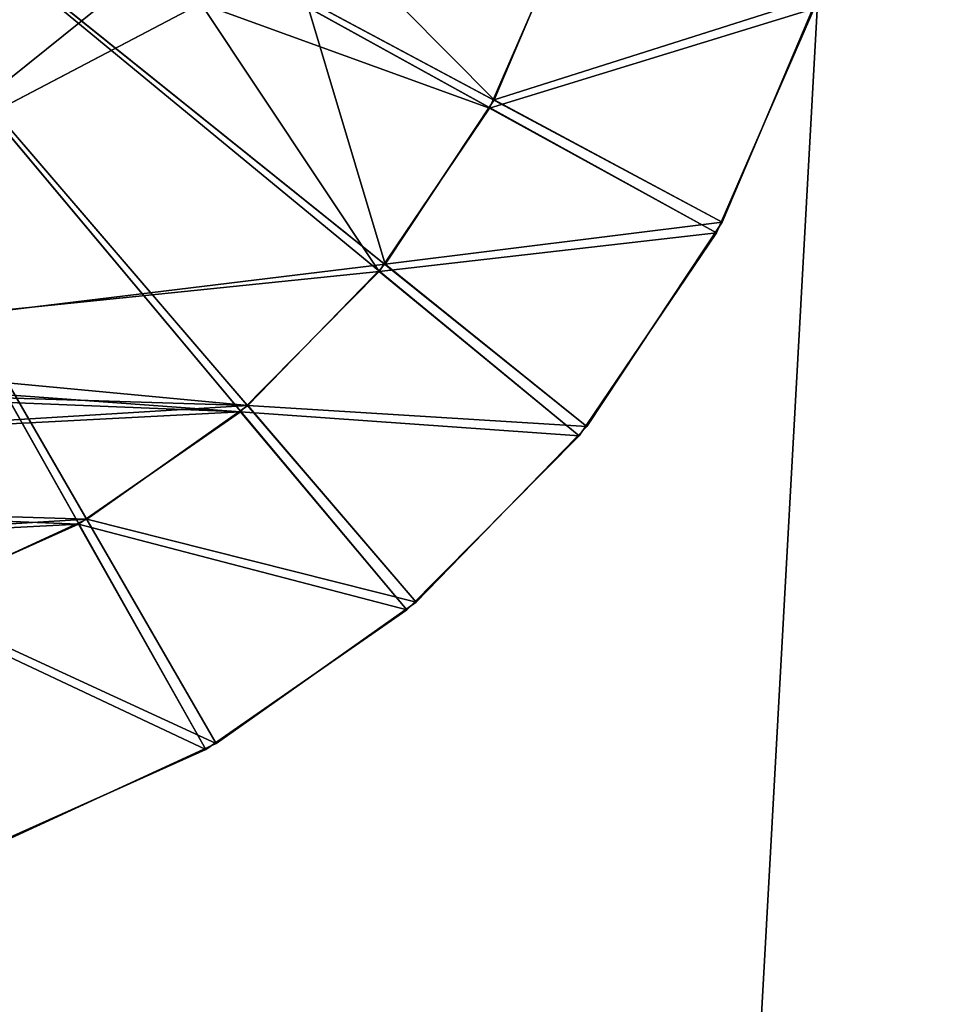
# Model space of a CAD drawing. Extents: x 0 to 196, y 0 to 405.
# Tile 249 of 256: x 93.27 to 94.67, y 398.05 to 399.54. Entities that reach past the tile are written whole.
import ezdxf

# ---------------------------------------------------------------- set-up
doc = ezdxf.new("R2010")
doc.units = 0
doc.header["$LTSCALE"] = 25.4
doc.layers.get('0').update_dxf_attribs({"color": 13, "linetype": 'CONTINUOUS'})

# ---------------------------------------------------------------- blocks, each defined once
blk = doc.blocks.new('DISK-I-7645_STL')
at = {"color": 250}
for p, q in [((419.7074, 2.7114, 72.4661), (419.1709, 3.7339, 72.4661)), ((419.7074, 2.7114, 69.9661), (419.1709, 3.7339, 69.9661)), ((419.7074, 2.7114, 72.4661), (419.1709, 3.7339, 72.4661)), ((419.7074, 2.7114, 69.9661), (419.1709, 3.7339, 69.9661)), ((420.3297, 3.6871, 67.4661), (418.5831, 2.7039, 69.4611)), ((420.3297, 3.6871, 67.4661), (418.5831, 2.7039, 69.4611)), ((420.3197, 3.6865, 31.5921), (418.5921, 2.6881, 29.5971)), ((420.3197, 3.6865, 31.5921), (418.5921, 2.6881, 29.5971)), ((420.3297, 3.6871, 67.4661), (418.7935, 2.4007, 69.4611)), ((420.3297, 3.6871, 67.4661), (418.7935, 2.4007, 69.4611)), ((420.3197, 3.6865, 31.5921), (418.8052, 2.3868, 29.5971)), ((420.3197, 3.6865, 31.5921), (418.8052, 2.3868, 29.5971)), ((420.3297, 3.6871, 67.4661), (419.056, 2.1412, 69.4611)), ((420.3297, 3.6871, 67.4661), (419.056, 2.1412, 69.4611)), ((420.3197, 3.6865, 31.5921), (419.0701, 2.1297, 29.5971)), ((420.3197, 3.6865, 31.5921), (419.0701, 2.1297, 29.5971)), ((420.3297, 3.6871, 67.4661), (419.3617, 1.9344, 69.4611)), ((420.3297, 3.6871, 67.4661), (419.3617, 1.9344, 69.4611)), ((420.3197, 3.6865, 31.5921), (419.3777, 1.9257, 29.5971)), ((420.3197, 3.6865, 31.5921), (419.3777, 1.9257, 29.5971)), ((419.1835, 3.5107, 26.5921), (419.907, 2.6108, 26.5921)), ((419.1835, 3.5107, 29.0921), (419.907, 2.6108, 29.0921)), ((419.1835, 3.5107, 26.5921), (419.907, 2.6108, 26.5921)), ((419.1835, 3.5107, 29.0921), (419.907, 2.6108, 29.0921)), ((418.8012, 3.1668, 72.4661), (418.9227, 2.8957, 72.4661)), ((418.8012, 3.1668, 72.4661), (418.9227, 2.8957, 72.4661)), ((418.93, 2.883, 26.5921), (418.8059, 3.1529, 26.5921)), ((418.93, 2.883, 26.5921), (418.8059, 3.1529, 26.5921)), ((418.5831, 2.7039, 69.4611), (418.4321, 3.0407, 69.4611)), ((418.5831, 2.7039, 69.4611), (418.4321, 3.0407, 69.4611)), ((418.5831, 2.7039, 72.2409), (418.4321, 3.0407, 72.2409)), ((418.5831, 2.7039, 72.2409), (418.4321, 3.0407, 72.2409)), ((418.4381, 3.0235, 29.5971), (418.5921, 2.6881, 29.5971)), ((418.4381, 3.0235, 29.5971), (418.5921, 2.6881, 29.5971)), ((418.4381, 3.0235, 26.8172), (418.5921, 2.6881, 26.8172)), ((418.4381, 3.0235, 26.8172), (418.5921, 2.6881, 26.8172)), ((418.9227, 2.8957, 72.4661), (418.5831, 2.7039, 72.2409)), ((418.9227, 2.8957, 72.4661), (418.5831, 2.7039, 72.2409)), ((418.9227, 2.8957, 72.4661), (419.092, 2.6516, 72.4661)), ((418.9227, 2.8957, 72.4661), (419.092, 2.6516, 72.4661)), ((418.93, 2.883, 26.5921), (418.5921, 2.6881, 26.8172)), ((418.93, 2.883, 26.5921), (418.5921, 2.6881, 26.8172)), ((419.1015, 2.6404, 26.5921), (418.93, 2.883, 26.5921)), ((419.1015, 2.6404, 26.5921), (418.93, 2.883, 26.5921)), ((418.7935, 2.4007, 69.4611), (418.5831, 2.7039, 69.4611)), ((418.5831, 2.7039, 69.4611), (418.5831, 2.7039, 72.2409)), ((418.7935, 2.4007, 69.4611), (418.5831, 2.7039, 69.4611)), ((418.7935, 2.4007, 72.2409), (418.5831, 2.7039, 72.2409)), ((418.5831, 2.7039, 69.4611), (418.5831, 2.7039, 72.2409)), ((418.7935, 2.4007, 72.2409), (418.5831, 2.7039, 72.2409)), ((418.5921, 2.6881, 29.5971), (418.8052, 2.3868, 29.5971)), ((418.5921, 2.6881, 29.5971), (418.8052, 2.3868, 29.5971)), ((418.5921, 2.6881, 29.5971), (418.5921, 2.6881, 26.8172)), ((418.5921, 2.6881, 26.8172), (418.8052, 2.3868, 26.8172)), ((418.5921, 2.6881, 29.5971), (418.5921, 2.6881, 26.8172)), ((418.5921, 2.6881, 26.8172), (418.8052, 2.3868, 26.8172)), ((419.092, 2.6516, 72.4661), (418.7935, 2.4007, 72.2409)), ((419.092, 2.6516, 72.4661), (418.7935, 2.4007, 72.2409)), ((419.092, 2.6516, 72.4661), (419.3034, 2.4427, 72.4661)), ((419.092, 2.6516, 72.4661), (419.3034, 2.4427, 72.4661)), ((419.1015, 2.6404, 26.5921), (418.8052, 2.3868, 26.8172)), ((419.1015, 2.6404, 26.5921), (418.8052, 2.3868, 26.8172)), ((419.3147, 2.4335, 26.5921), (419.1015, 2.6404, 26.5921)), ((419.3147, 2.4335, 26.5921), (419.1015, 2.6404, 26.5921)), ((419.3034, 2.4427, 72.4661), (419.056, 2.1412, 72.2409)), ((419.3034, 2.4427, 72.4661), (419.056, 2.1412, 72.2409)), ((419.3034, 2.4427, 72.4661), (419.5494, 2.2762, 72.4661)), ((419.3034, 2.4427, 72.4661), (419.5494, 2.2762, 72.4661)), ((419.3147, 2.4335, 26.5921), (419.0701, 2.1297, 26.8172)), ((419.3147, 2.4335, 26.5921), (419.0701, 2.1297, 26.8172)), ((419.5623, 2.2692, 26.5921), (419.3147, 2.4335, 26.5921)), ((419.5623, 2.2692, 26.5921), (419.3147, 2.4335, 26.5921)), ((419.056, 2.1412, 69.4611), (418.7935, 2.4007, 69.4611)), ((418.7935, 2.4007, 69.4611), (418.7935, 2.4007, 72.2409)), ((419.056, 2.1412, 69.4611), (418.7935, 2.4007, 69.4611)), ((419.056, 2.1412, 72.2409), (418.7935, 2.4007, 72.2409)), ((418.7935, 2.4007, 69.4611), (418.7935, 2.4007, 72.2409)), ((419.056, 2.1412, 72.2409), (418.7935, 2.4007, 72.2409)), ((418.8052, 2.3868, 29.5971), (419.0701, 2.1297, 29.5971)), ((418.8052, 2.3868, 29.5971), (419.0701, 2.1297, 29.5971)), ((418.8052, 2.3868, 29.5971), (418.8052, 2.3868, 26.8172)), ((418.8052, 2.3868, 26.8172), (419.0701, 2.1297, 26.8172)), ((418.8052, 2.3868, 29.5971), (418.8052, 2.3868, 26.8172)), ((418.8052, 2.3868, 26.8172), (419.0701, 2.1297, 26.8172)), ((419.5494, 2.2762, 72.4661), (419.3617, 1.9344, 72.2409)), ((419.5494, 2.2762, 72.4661), (419.3617, 1.9344, 72.2409)), ((419.5494, 2.2762, 72.4661), (419.8219, 2.1578, 72.4661)), ((419.5494, 2.2762, 72.4661), (419.8219, 2.1578, 72.4661)), ((419.5623, 2.2692, 26.5921), (419.3777, 1.9257, 26.8172)), ((419.5623, 2.2692, 26.5921), (419.3777, 1.9257, 26.8172)), ((419.8359, 2.1533, 26.5921), (419.5623, 2.2692, 26.5921)), ((419.8359, 2.1533, 26.5921), (419.5623, 2.2692, 26.5921)), ((419.3617, 1.9344, 69.4611), (419.056, 2.1412, 69.4611)), ((419.056, 2.1412, 69.4611), (419.056, 2.1412, 72.2409)), ((419.3617, 1.9344, 69.4611), (419.056, 2.1412, 69.4611)), ((419.3617, 1.9344, 72.2409), (419.056, 2.1412, 72.2409)), ((419.056, 2.1412, 69.4611), (419.056, 2.1412, 72.2409)), ((419.3617, 1.9344, 72.2409), (419.056, 2.1412, 72.2409)), ((419.0701, 2.1297, 29.5971), (419.3777, 1.9257, 29.5971)), ((419.0701, 2.1297, 29.5971), (419.3777, 1.9257, 29.5971)), ((419.0701, 2.1297, 29.5971), (419.0701, 2.1297, 26.8172)), ((419.0701, 2.1297, 26.8172), (419.3777, 1.9257, 26.8172)), ((419.0701, 2.1297, 29.5971), (419.0701, 2.1297, 26.8172)), ((419.0701, 2.1297, 26.8172), (419.3777, 1.9257, 26.8172)), ((419.7001, 1.7873, 69.4611), (419.3617, 1.9344, 69.4611)), ((419.3617, 1.9344, 69.4611), (419.3617, 1.9344, 72.2409)), ((419.7001, 1.7873, 69.4611), (419.3617, 1.9344, 69.4611)), ((419.7001, 1.7873, 72.2409), (419.3617, 1.9344, 72.2409)), ((419.3617, 1.9344, 69.4611), (419.3617, 1.9344, 72.2409)), ((419.7001, 1.7873, 72.2409), (419.3617, 1.9344, 72.2409)), ((419.3777, 1.9257, 29.5971), (419.7175, 1.7817, 29.5971)), ((419.3777, 1.9257, 29.5971), (419.7175, 1.7817, 29.5971)), ((419.3777, 1.9257, 29.5971), (419.3777, 1.9257, 26.8172)), ((419.3777, 1.9257, 26.8172), (419.7175, 1.7817, 26.8172)), ((419.3777, 1.9257, 29.5971), (419.3777, 1.9257, 26.8172)), ((419.3777, 1.9257, 26.8172), (419.7175, 1.7817, 26.8172))]:
    blk.add_line(p, q, dxfattribs=at)
mesh = blk.add_polyface(dxfattribs=at)
corners = [(425.3247, 5.9636, 27.2233), (345.3247, 1.411, 27.2233), (345.3247, 5.9636, 27.2233), (425.3247, 1.411, 27.2233)]
mesh.append_faces([[corners[k] for k in face] for face in [(0, 1, 2), (1, 0, 3)]], dxfattribs={"vtx0": -1, "color": 250})
mesh = blk.add_polyface(dxfattribs=at)
corners = [(425.3247, 1.4709, 29.2281), (345.3247, 5.9038, 29.2281), (345.3247, 1.4709, 29.2281), (425.3247, 5.9038, 29.2281)]
mesh.append_faces([[corners[k] for k in face] for face in [(0, 1, 2), (1, 0, 3)]], dxfattribs={"vtx0": -1, "color": 250})
mesh = blk.add_polyface(dxfattribs=at)
corners = [(419.3951, 5.0018, 26.5921), (419.1835, 3.5107, 26.5921), (419.1694, 4.8086, 26.5921), (419.6012, 4.5873, 26.5921), (419.6524, 5.1503, 26.5921), (420.7423, 4.7638, 26.5921), (419.9327, 5.2489, 26.5921), (420.2263, 5.2943, 26.5921), (420.5233, 5.285, 26.5921), (420.8135, 5.2213, 26.5921), (421.4658, 3.8639, 26.5921), (421.087, 5.1054, 26.5921), (421.3346, 4.9412, 26.5921), (421.5478, 4.7342, 26.5921), (421.48, 2.566, 26.5921), (421.6664, 2.7974, 26.5921), (421.7194, 4.4917, 26.5921), (421.807, 3.0591, 26.5921), (421.8434, 4.2217, 26.5921), (421.8972, 3.3421, 26.5921), (421.9157, 3.9335, 26.5921), (421.9339, 3.637, 26.5921), (418.7521, 4.0325, 26.5921), (418.7336, 3.4411, 26.5921), (418.7155, 3.7377, 26.5921), (418.8059, 3.1529, 26.5921), (418.8423, 4.3156, 26.5921), (418.93, 2.883, 26.5921), (418.983, 4.5773, 26.5921), (419.1015, 2.6404, 26.5921), (419.3147, 2.4335, 26.5921), (419.907, 2.6108, 26.5921), (419.5623, 2.2692, 26.5921), (419.8359, 2.1533, 26.5921), (420.1261, 2.0896, 26.5921), (421.0482, 2.7874, 26.5921), (420.423, 2.0803, 26.5921), (420.7166, 2.1258, 26.5921), (420.9969, 2.2244, 26.5921), (421.2543, 2.3728, 26.5921)]
mesh.append_faces([[corners[k] for k in face] for face in [(19, 20, 21), (22, 23, 24)]], dxfattribs={"vtx0": -1, "color": 250})
mesh.append_faces([[corners[k] for k in face] for face in [(0, 1, 2), (1, 0, 3), (3, 4, 5), (5, 9, 10), (14, 13, 15), (15, 16, 17), (17, 18, 19), (23, 22, 25), (25, 26, 27), (27, 28, 29), (29, 1, 30), (30, 31, 32), (32, 31, 33), (33, 31, 34), (34, 35, 36), (36, 35, 37), (37, 35, 38), (38, 35, 39), (39, 10, 14)]], dxfattribs={"vtx0": -1, "vtx1": -1, "color": 250})
mesh.append_faces([[corners[k] for k in face] for face in [(10, 13, 14), (29, 2, 1)]], dxfattribs={"vtx0": -1, "vtx1": -1, "vtx2": -1, "color": 250})
mesh.append_faces([[corners[k] for k in face] for face in [(3, 0, 4), (5, 4, 6), (5, 6, 7), (5, 7, 8), (5, 8, 9), (10, 9, 11), (10, 11, 12), (10, 12, 13), (15, 13, 16), (17, 16, 18), (19, 18, 20), (25, 22, 26), (27, 26, 28), (29, 28, 2), (30, 1, 31), (34, 31, 35), (39, 35, 10)]], dxfattribs={"vtx0": -1, "vtx2": -1, "color": 250})
mesh = blk.add_polyface(dxfattribs=at)
corners = [(419.3034, 2.4427, 72.4661), (419.1709, 3.7339, 72.4661), (419.092, 2.6516, 72.4661), (419.7074, 2.7114, 72.4661), (419.5494, 2.2762, 72.4661), (419.8219, 2.1578, 72.4661), (420.8612, 2.6648, 72.4661), (420.1115, 2.0915, 72.4661), (420.4084, 2.0795, 72.4661), (420.7024, 2.1223, 72.4661), (420.9836, 2.2183, 72.4661), (421.4784, 3.6407, 72.4661), (421.2423, 2.3644, 72.4661), (421.4697, 2.5555, 72.4661), (421.6582, 2.7852, 72.4661), (421.5573, 4.7231, 72.4661), (421.7266, 4.4789, 72.4661), (421.8012, 3.0456, 72.4661), (421.8482, 4.2078, 72.4661), (421.894, 3.3278, 72.4661), (421.9179, 3.919, 72.4661), (421.9334, 3.6223, 72.4661), (418.7314, 3.4556, 72.4661), (418.7553, 4.0468, 72.4661), (418.716, 3.7523, 72.4661), (418.8012, 3.1668, 72.4661), (418.8481, 4.329, 72.4661), (418.9227, 2.8957, 72.4661), (418.9912, 4.5894, 72.4661), (419.1796, 4.8191, 72.4661), (419.7882, 4.7098, 72.4661), (419.4071, 5.0102, 72.4661), (419.6658, 5.1563, 72.4661), (419.9469, 5.2524, 72.4661), (420.9419, 4.6632, 72.4661), (420.2409, 5.2951, 72.4661), (420.5378, 5.2831, 72.4661), (420.8274, 5.2168, 72.4661), (421.0999, 5.0984, 72.4661), (421.346, 4.9319, 72.4661)]
mesh.append_faces([[corners[k] for k in face] for face in [(20, 19, 21), (22, 23, 24)]], dxfattribs={"vtx0": -1, "color": 250})
mesh.append_faces([[corners[k] for k in face] for face in [(0, 1, 2), (1, 0, 3), (3, 5, 6), (6, 10, 11), (15, 14, 16), (16, 17, 18), (18, 19, 20), (23, 25, 26), (26, 27, 28), (28, 2, 29), (29, 30, 31), (31, 30, 32), (32, 30, 33), (33, 34, 35), (35, 34, 36), (36, 34, 37), (37, 34, 38), (38, 11, 39), (39, 11, 15)]], dxfattribs={"vtx0": -1, "vtx1": -1, "color": 250})
mesh.append_faces([[corners[k] for k in face] for face in [(11, 14, 15), (29, 2, 1)]], dxfattribs={"vtx0": -1, "vtx1": -1, "vtx2": -1, "color": 250})
mesh.append_faces([[corners[k] for k in face] for face in [(3, 0, 4), (3, 4, 5), (6, 5, 7), (6, 7, 8), (6, 8, 9), (6, 9, 10), (11, 10, 12), (11, 12, 13), (11, 13, 14), (16, 14, 17), (18, 17, 19), (23, 22, 25), (26, 25, 27), (28, 27, 2), (29, 1, 30), (33, 30, 34), (38, 34, 11)]], dxfattribs={"vtx0": -1, "vtx2": -1, "color": 250})
mesh = blk.add_polyface(dxfattribs=at)
corners = [(419.6012, 4.5873, 29.0921), (419.907, 2.6108, 29.0921), (419.1835, 3.5107, 29.0921), (420.7423, 4.7638, 29.0921), (421.0482, 2.7874, 29.0921), (421.4658, 3.8639, 29.0921)]
mesh.append_faces([[corners[k] for k in face] for face in [(0, 1, 2), (4, 3, 5)]], dxfattribs={"vtx0": -1, "color": 250})
mesh.append_faces([[corners[k] for k in face] for face in [(1, 3, 4)]], dxfattribs={"vtx0": -1, "vtx1": -1, "color": 250})
mesh.append_faces([[corners[k] for k in face] for face in [(1, 0, 3)]], dxfattribs={"vtx0": -1, "vtx2": -1, "color": 250})
mesh = blk.add_polyface(dxfattribs=at)
corners = [(419.7074, 2.7114, 69.9661), (419.7882, 4.7098, 69.9661), (419.1709, 3.7339, 69.9661), (420.8612, 2.6648, 69.9661), (420.9419, 4.6632, 69.9661), (421.4784, 3.6407, 69.9661)]
mesh.append_faces([[corners[k] for k in face] for face in [(0, 1, 2), (4, 3, 5)]], dxfattribs={"vtx0": -1, "color": 250})
mesh.append_faces([[corners[k] for k in face] for face in [(1, 3, 4)]], dxfattribs={"vtx0": -1, "vtx1": -1, "color": 250})
mesh.append_faces([[corners[k] for k in face] for face in [(1, 0, 3)]], dxfattribs={"vtx0": -1, "vtx2": -1, "color": 250})
mesh = blk.add_polyface(dxfattribs=at)
corners = [(419.1709, 3.7339, 69.9661), (419.7074, 2.7114, 72.4661), (419.7074, 2.7114, 69.9661), (419.1709, 3.7339, 72.4661)]
mesh.append_faces([[corners[k] for k in face] for face in [(0, 1, 2), (1, 0, 3)]], dxfattribs={"vtx0": -1, "color": 250})
mesh = blk.add_polyface(dxfattribs=at)
corners = [(425.3247, 3.6873, 70.1079), (345.3247, -0.7196, 69.6286), (345.3247, 3.6873, 70.1079), (425.3247, -0.7196, 69.6286)]
mesh.append_faces([[corners[k] for k in face] for face in [(0, 1, 2), (1, 0, 3)]], dxfattribs={"vtx0": -1, "color": 250})
mesh = blk.add_polyface(dxfattribs=at)
corners = [(425.3247, -0.8419, 71.6473), (345.3247, 3.6873, 72.1079), (345.3247, -0.8419, 71.6473), (425.3247, 3.6873, 72.1079)]
mesh.append_faces([[corners[k] for k in face] for face in [(0, 1, 2), (1, 0, 3)]], dxfattribs={"vtx0": -1, "color": 250})
mesh = blk.add_polyface(dxfattribs=at)
corners = [(420.3297, 3.6871, 67.4661), (418.5831, 2.7039, 69.4611), (418.4321, 3.0407, 69.4611)]
mesh.append_faces([[corners[k] for k in face] for face in [(0, 1, 2)]], dxfattribs={"color": 250})
mesh = blk.add_polyface(dxfattribs=at)
corners = [(420.3197, 3.6865, 31.5921), (418.4381, 3.0235, 29.5971), (418.5921, 2.6881, 29.5971)]
mesh.append_faces([[corners[k] for k in face] for face in [(0, 1, 2)]], dxfattribs={"color": 250})
mesh = blk.add_polyface(dxfattribs=at)
corners = [(420.3297, 3.6871, 67.4661), (418.7935, 2.4007, 69.4611), (418.5831, 2.7039, 69.4611)]
mesh.append_faces([[corners[k] for k in face] for face in [(0, 1, 2)]], dxfattribs={"color": 250})
mesh = blk.add_polyface(dxfattribs=at)
corners = [(420.3197, 3.6865, 31.5921), (418.5921, 2.6881, 29.5971), (418.8052, 2.3868, 29.5971)]
mesh.append_faces([[corners[k] for k in face] for face in [(0, 1, 2)]], dxfattribs={"color": 250})
mesh = blk.add_polyface(dxfattribs=at)
corners = [(420.3297, 3.6871, 67.4661), (419.056, 2.1412, 69.4611), (418.7935, 2.4007, 69.4611)]
mesh.append_faces([[corners[k] for k in face] for face in [(0, 1, 2)]], dxfattribs={"color": 250})
mesh = blk.add_polyface(dxfattribs=at)
corners = [(420.3197, 3.6865, 31.5921), (418.8052, 2.3868, 29.5971), (419.0701, 2.1297, 29.5971)]
mesh.append_faces([[corners[k] for k in face] for face in [(0, 1, 2)]], dxfattribs={"color": 250})
mesh = blk.add_polyface(dxfattribs=at)
corners = [(420.3297, 3.6871, 67.4661), (419.3617, 1.9344, 69.4611), (419.056, 2.1412, 69.4611)]
mesh.append_faces([[corners[k] for k in face] for face in [(0, 1, 2)]], dxfattribs={"color": 250})
mesh = blk.add_polyface(dxfattribs=at)
corners = [(420.3197, 3.6865, 31.5921), (419.0701, 2.1297, 29.5971), (419.3777, 1.9257, 29.5971)]
mesh.append_faces([[corners[k] for k in face] for face in [(0, 1, 2)]], dxfattribs={"color": 250})
mesh = blk.add_polyface(dxfattribs=at)
corners = [(420.3297, 3.6871, 67.4661), (419.7001, 1.7873, 69.4611), (419.3617, 1.9344, 69.4611)]
mesh.append_faces([[corners[k] for k in face] for face in [(0, 1, 2)]], dxfattribs={"color": 250})
mesh = blk.add_polyface(dxfattribs=at)
corners = [(420.3197, 3.6865, 31.5921), (419.3777, 1.9257, 29.5971), (419.7175, 1.7817, 29.5971)]
mesh.append_faces([[corners[k] for k in face] for face in [(0, 1, 2)]], dxfattribs={"color": 250})
mesh = blk.add_polyface(dxfattribs=at)
corners = [(419.1835, 3.5107, 26.5921), (419.907, 2.6108, 29.0921), (419.907, 2.6108, 26.5921), (419.1835, 3.5107, 29.0921)]
mesh.append_faces([[corners[k] for k in face] for face in [(0, 1, 2), (1, 0, 3)]], dxfattribs={"vtx0": -1, "color": 250})
mesh = blk.add_polyface(dxfattribs=at)
corners = [(418.5831, 2.7039, 72.2409), (418.8012, 3.1668, 72.4661), (418.4321, 3.0407, 72.2409), (418.9227, 2.8957, 72.4661)]
mesh.append_faces([[corners[k] for k in face] for face in [(0, 1, 2), (1, 0, 3)]], dxfattribs={"vtx0": -1, "color": 250})
mesh = blk.add_polyface(dxfattribs=at)
corners = [(418.8059, 3.1529, 26.5921), (418.5921, 2.6881, 26.8172), (418.4381, 3.0235, 26.8172), (418.93, 2.883, 26.5921)]
mesh.append_faces([[corners[k] for k in face] for face in [(0, 1, 2), (1, 0, 3)]], dxfattribs={"vtx0": -1, "color": 250})
mesh = blk.add_polyface(dxfattribs=at)
corners = [(418.4321, 3.0407, 72.2409), (418.5831, 2.7039, 69.4611), (418.5831, 2.7039, 72.2409), (418.4321, 3.0407, 69.4611)]
mesh.append_faces([[corners[k] for k in face] for face in [(0, 1, 2), (1, 0, 3)]], dxfattribs={"vtx0": -1, "color": 250})
mesh = blk.add_polyface(dxfattribs=at)
corners = [(418.4381, 3.0235, 29.5971), (418.5921, 2.6881, 26.8172), (418.5921, 2.6881, 29.5971), (418.4381, 3.0235, 26.8172)]
mesh.append_faces([[corners[k] for k in face] for face in [(0, 1, 2), (1, 0, 3)]], dxfattribs={"vtx0": -1, "color": 250})
mesh = blk.add_polyface(dxfattribs=at)
corners = [(418.7935, 2.4007, 72.2409), (418.9227, 2.8957, 72.4661), (418.5831, 2.7039, 72.2409), (419.092, 2.6516, 72.4661)]
mesh.append_faces([[corners[k] for k in face] for face in [(0, 1, 2), (1, 0, 3)]], dxfattribs={"vtx0": -1, "color": 250})
mesh = blk.add_polyface(dxfattribs=at)
corners = [(418.93, 2.883, 26.5921), (418.8052, 2.3868, 26.8172), (418.5921, 2.6881, 26.8172), (419.1015, 2.6404, 26.5921)]
mesh.append_faces([[corners[k] for k in face] for face in [(0, 1, 2), (1, 0, 3)]], dxfattribs={"vtx0": -1, "color": 250})
mesh = blk.add_polyface(dxfattribs=at)
corners = [(418.5831, 2.7039, 72.2409), (418.7935, 2.4007, 69.4611), (418.7935, 2.4007, 72.2409), (418.5831, 2.7039, 69.4611)]
mesh.append_faces([[corners[k] for k in face] for face in [(0, 1, 2), (1, 0, 3)]], dxfattribs={"vtx0": -1, "color": 250})
mesh = blk.add_polyface(dxfattribs=at)
corners = [(418.5921, 2.6881, 29.5971), (418.8052, 2.3868, 26.8172), (418.8052, 2.3868, 29.5971), (418.5921, 2.6881, 26.8172)]
mesh.append_faces([[corners[k] for k in face] for face in [(0, 1, 2), (1, 0, 3)]], dxfattribs={"vtx0": -1, "color": 250})
mesh = blk.add_polyface(dxfattribs=at)
corners = [(419.056, 2.1412, 72.2409), (419.092, 2.6516, 72.4661), (418.7935, 2.4007, 72.2409), (419.3034, 2.4427, 72.4661)]
mesh.append_faces([[corners[k] for k in face] for face in [(0, 1, 2), (1, 0, 3)]], dxfattribs={"vtx0": -1, "color": 250})
mesh = blk.add_polyface(dxfattribs=at)
corners = [(419.1015, 2.6404, 26.5921), (419.0701, 2.1297, 26.8172), (418.8052, 2.3868, 26.8172), (419.3147, 2.4335, 26.5921)]
mesh.append_faces([[corners[k] for k in face] for face in [(0, 1, 2), (1, 0, 3)]], dxfattribs={"vtx0": -1, "color": 250})
mesh = blk.add_polyface(dxfattribs=at)
corners = [(419.3617, 1.9344, 72.2409), (419.3034, 2.4427, 72.4661), (419.056, 2.1412, 72.2409), (419.5494, 2.2762, 72.4661)]
mesh.append_faces([[corners[k] for k in face] for face in [(0, 1, 2), (1, 0, 3)]], dxfattribs={"vtx0": -1, "color": 250})
mesh = blk.add_polyface(dxfattribs=at)
corners = [(419.3147, 2.4335, 26.5921), (419.3777, 1.9257, 26.8172), (419.0701, 2.1297, 26.8172), (419.5623, 2.2692, 26.5921)]
mesh.append_faces([[corners[k] for k in face] for face in [(0, 1, 2), (1, 0, 3)]], dxfattribs={"vtx0": -1, "color": 250})
mesh = blk.add_polyface(dxfattribs=at)
corners = [(419.056, 2.1412, 72.2409), (418.7935, 2.4007, 69.4611), (419.056, 2.1412, 69.4611), (418.7935, 2.4007, 72.2409)]
mesh.append_faces([[corners[k] for k in face] for face in [(0, 1, 2), (1, 0, 3)]], dxfattribs={"vtx0": -1, "color": 250})
mesh = blk.add_polyface(dxfattribs=at)
corners = [(419.0701, 2.1297, 29.5971), (418.8052, 2.3868, 26.8172), (419.0701, 2.1297, 26.8172), (418.8052, 2.3868, 29.5971)]
mesh.append_faces([[corners[k] for k in face] for face in [(0, 1, 2), (1, 0, 3)]], dxfattribs={"vtx0": -1, "color": 250})
mesh = blk.add_polyface(dxfattribs=at)
corners = [(419.7001, 1.7873, 72.2409), (419.5494, 2.2762, 72.4661), (419.3617, 1.9344, 72.2409), (419.8219, 2.1578, 72.4661)]
mesh.append_faces([[corners[k] for k in face] for face in [(0, 1, 2), (1, 0, 3)]], dxfattribs={"vtx0": -1, "color": 250})
mesh = blk.add_polyface(dxfattribs=at)
corners = [(419.5623, 2.2692, 26.5921), (419.7175, 1.7817, 26.8172), (419.3777, 1.9257, 26.8172), (419.8359, 2.1533, 26.5921)]
mesh.append_faces([[corners[k] for k in face] for face in [(0, 1, 2), (1, 0, 3)]], dxfattribs={"vtx0": -1, "color": 250})
mesh = blk.add_polyface(dxfattribs=at)
corners = [(419.3617, 1.9344, 72.2409), (419.056, 2.1412, 69.4611), (419.3617, 1.9344, 69.4611), (419.056, 2.1412, 72.2409)]
mesh.append_faces([[corners[k] for k in face] for face in [(0, 1, 2), (1, 0, 3)]], dxfattribs={"vtx0": -1, "color": 250})
mesh = blk.add_polyface(dxfattribs=at)
corners = [(419.3777, 1.9257, 29.5971), (419.0701, 2.1297, 26.8172), (419.3777, 1.9257, 26.8172), (419.0701, 2.1297, 29.5971)]
mesh.append_faces([[corners[k] for k in face] for face in [(0, 1, 2), (1, 0, 3)]], dxfattribs={"vtx0": -1, "color": 250})
mesh = blk.add_polyface(dxfattribs=at)
corners = [(419.7001, 1.7873, 72.2409), (419.3617, 1.9344, 69.4611), (419.7001, 1.7873, 69.4611), (419.3617, 1.9344, 72.2409)]
mesh.append_faces([[corners[k] for k in face] for face in [(0, 1, 2), (1, 0, 3)]], dxfattribs={"vtx0": -1, "color": 250})
mesh = blk.add_polyface(dxfattribs=at)
corners = [(419.7175, 1.7817, 29.5971), (419.3777, 1.9257, 26.8172), (419.7175, 1.7817, 26.8172), (419.3777, 1.9257, 29.5971)]
mesh.append_faces([[corners[k] for k in face] for face in [(0, 1, 2), (1, 0, 3)]], dxfattribs={"vtx0": -1, "color": 250})

msp = doc.modelspace()

# ---------------------------------------------------------------- block references
at = {"color": 0, "rotation": 90.00000000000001}
msp.add_blockref('DISK-I-7645_STL', (96.2541, -20.1473, 0), dxfattribs=at)

doc.saveas('drawing.dxf')
